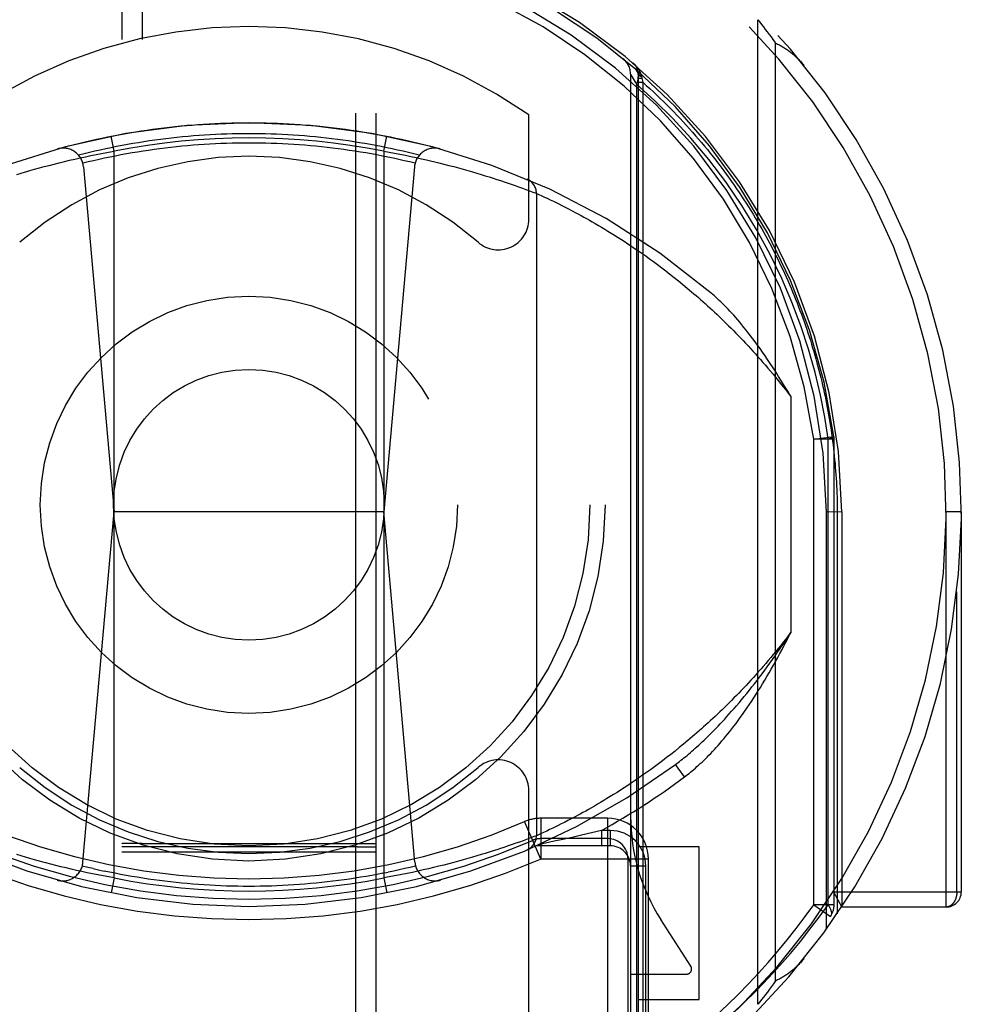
# Model space of a CAD drawing. Header units: inches. Extents: x 0 to 214, y 0 to 139.
# Tile 83 of 147: x 91.428 to 92.354, y 42.065 to 43.032. Entities that reach past the tile are written whole.
import ezdxf

# ---------------------------------------------------------------- set-up
doc = ezdxf.new("R2010")
doc.units = ezdxf.units.IN
doc.header["$LTSCALE"] = 11.786071
doc.header["$MEASUREMENT"] = 0
doc.linetypes.add('HIDDEN', pattern=[0.2, 0.1, -0.1])
doc.layers.add('MAIN_OR_RIGHT_DOOR_ASSEMBLY', color=7, linetype='CONTINUOUS')

msp = doc.modelspace()

# ---------------------------------------------------------------- linework, layer by layer
at = {"layer": 'MAIN_OR_RIGHT_DOOR_ASSEMBLY', "color": 8, "linetype": 'HIDDEN'}
for p, q in [((91.52873, 65.40634), (91.52873, 39.40458)), ((91.54873, 65.40644), (91.54873, 39.40458)), ((91.75873, 39.40458), (91.75873, 65.40644)), ((91.77873, 39.40458), (91.77873, 65.40634)), ((92.15373, 42.06484), (92.15373, 43.03232)), ((92.15377, 43.03225), (92.15384, 43.03218)), ((92.15384, 43.03218), (92.15404, 43.03193)), ((92.15404, 43.03193), (92.15572, 43.02981)), ((92.15572, 43.02981), (92.15749, 43.02755)), ((92.15749, 43.02755), (92.15929, 43.02524)), ((92.15929, 43.02524), (92.16115, 43.02282)), ((92.16115, 43.02282), (92.16294, 43.02049)), ((92.16294, 43.02049), (92.16495, 43.01783)), ((92.16495, 43.01783), (92.16673, 43.01545)), ((92.16673, 43.01545), (92.16866, 43.01285)), ((92.1713, 42.08792), (92.1713, 43.00924)), ((92.02873, 42.97868), (92.02873, 41.9756)), ((92.02905, 42.97814), (92.0301, 42.97642)), ((92.0301, 42.97642), (92.03194, 42.97333)), ((92.03623, 42.97852), (92.03623, 42.97845)), ((92.03623, 42.97852), (92.03623, 41.96233)), ((92.03924, 42.97735), (92.03939, 42.97662)), ((92.03939, 42.97662), (92.03966, 42.97474)), ((92.03194, 42.97333), (92.03458, 42.96881)), ((92.03458, 42.96888), (92.03458, 41.98287)), ((92.03623, 42.97474), (92.03966, 42.97474)), ((92.03623, 42.97089), (92.04062, 42.97089)), ((92.03966, 42.97474), (92.04062, 42.97089)), ((92.04062, 42.97089), (92.04062, 41.93741)), ((91.92873, 42.83617), (91.92873, 42.93899)), ((91.52123, 42.90314), (91.51832, 42.91786)), ((91.78623, 42.90314), (91.78913, 42.91786)), ((91.49302, 42.89764), (91.49828, 42.89874)), ((91.49828, 42.89874), (91.50356, 42.89981)), ((91.50356, 42.89981), (91.50886, 42.90085)), ((91.50886, 42.90085), (91.51416, 42.90186)), ((91.52123, 42.18902), (91.52123, 42.90314)), ((91.78623, 42.90314), (91.79153, 42.90218)), ((91.78623, 42.90314), (91.78623, 42.18902)), ((91.79153, 42.90218), (91.79683, 42.90119)), ((91.79683, 42.90119), (91.80212, 42.90016)), ((91.80212, 42.90016), (91.80741, 42.8991)), ((91.80741, 42.8991), (91.81268, 42.89801)), ((91.81268, 42.89801), (91.81792, 42.89689)), ((91.45254, 42.88794), (91.45738, 42.88921)), ((91.45738, 42.88921), (91.4623, 42.89047)), ((91.4623, 42.89047), (91.46728, 42.89172)), ((91.46728, 42.89172), (91.47233, 42.89295)), ((91.47233, 42.89295), (91.47744, 42.89416)), ((91.47744, 42.89416), (91.4826, 42.89534)), ((91.4826, 42.89534), (91.48779, 42.8965)), ((91.48779, 42.8965), (91.49302, 42.89764)), ((91.81792, 42.89689), (91.82313, 42.89573)), ((91.82313, 42.89573), (91.8283, 42.89456)), ((91.83512, 42.89295), (91.84017, 42.89172)), ((91.84017, 42.89172), (91.84516, 42.89047)), ((91.84516, 42.89047), (91.85007, 42.88921)), ((91.85007, 42.88921), (91.85491, 42.88794)), ((91.42558, 42.88027), (91.42979, 42.88153)), ((91.4356, 42.88324), (91.43857, 42.88409)), ((91.43857, 42.88409), (91.44313, 42.88538)), ((91.44313, 42.88538), (91.44779, 42.88666)), ((91.44779, 42.88666), (91.45254, 42.88794)), ((91.49107, 42.88788), (91.52123, 42.54858)), ((91.81639, 42.88788), (91.78623, 42.54858)), ((91.85491, 42.88794), (91.85966, 42.88666)), ((91.85966, 42.88666), (91.86432, 42.88538)), ((91.86432, 42.88538), (91.86888, 42.88409)), ((91.86888, 42.88409), (91.87333, 42.88281)), ((91.87333, 42.88281), (91.87766, 42.88153)), ((91.87766, 42.88153), (91.88187, 42.88027)), ((91.88187, 42.88027), (91.88596, 42.87902)), ((91.88596, 42.87902), (91.8899, 42.87779)), ((91.8899, 42.87779), (91.89371, 42.87658)), ((91.89371, 42.87658), (91.89738, 42.8754)), ((91.89738, 42.8754), (91.90089, 42.87425)), ((91.90089, 42.87425), (91.90534, 42.87277)), ((91.90534, 42.87277), (91.90746, 42.87206)), ((91.90746, 42.87206), (91.91147, 42.87068)), ((91.91147, 42.87068), (91.9152, 42.86939)), ((91.9152, 42.86939), (91.91863, 42.86818)), ((91.91863, 42.86818), (91.92249, 42.86679)), ((91.92249, 42.86679), (91.92587, 42.86556)), ((91.92587, 42.86556), (91.9293, 42.8643)), ((91.9293, 42.8643), (91.9328, 42.86299)), ((91.9328, 42.86299), (91.93599, 42.86178)), ((91.93599, 42.86178), (91.93614, 42.86172)), ((91.93614, 42.86172), (91.93622, 42.86169)), ((91.93623, 42.86169), (91.93627, 42.86167)), ((91.93623, 42.86169), (91.93623, 42.23047)), ((91.93627, 42.86167), (91.93873, 42.86056)), ((91.93873, 42.86056), (91.9416, 42.85924)), ((91.9416, 42.85924), (91.9443, 42.85799)), ((91.9443, 42.85799), (91.94684, 42.8568)), ((91.94684, 42.8568), (91.94972, 42.85543)), ((91.94972, 42.85543), (91.95293, 42.85388)), ((91.95293, 42.85388), (91.95555, 42.8526)), ((91.95555, 42.8526), (91.95835, 42.85122)), ((91.95835, 42.85122), (91.96133, 42.84973)), ((91.96133, 42.84973), (91.96448, 42.84813)), ((91.96448, 42.84813), (91.9678, 42.84642)), ((91.9678, 42.84642), (91.97129, 42.84459)), ((91.97129, 42.84459), (91.97495, 42.84266)), ((91.97495, 42.84266), (91.97747, 42.8413)), ((91.97747, 42.8413), (91.98007, 42.83989)), ((91.98007, 42.83989), (91.98274, 42.83842)), ((91.98274, 42.83842), (91.98547, 42.8369)), ((91.98547, 42.8369), (91.98828, 42.83532)), ((91.98828, 42.83532), (91.99115, 42.83368)), ((91.99115, 42.83368), (91.99409, 42.83199)), ((91.99409, 42.83199), (91.99709, 42.83024)), ((91.99709, 42.83024), (92.00016, 42.82842)), ((92.00016, 42.82842), (92.00329, 42.82655)), ((92.00329, 42.82655), (92.00648, 42.82461)), ((92.00648, 42.82461), (92.00974, 42.82261)), ((92.00974, 42.82261), (92.01305, 42.82055)), ((92.01305, 42.82055), (92.01643, 42.81841)), ((92.01643, 42.81841), (92.01986, 42.81621)), ((92.02512, 42.81278), (92.0287, 42.8104)), ((92.0287, 42.8104), (92.03234, 42.80796)), ((92.03234, 42.80796), (92.03603, 42.80543)), ((92.03603, 42.80543), (92.03977, 42.80283)), ((92.03977, 42.80283), (92.04357, 42.80015)), ((92.04357, 42.80015), (92.04743, 42.7974)), ((92.04743, 42.7974), (92.05133, 42.79456)), ((92.05133, 42.79456), (92.05529, 42.79163)), ((92.05529, 42.79163), (92.0593, 42.78862)), ((92.0593, 42.78862), (92.06336, 42.78553)), ((92.06336, 42.78553), (92.06747, 42.78234)), ((92.06747, 42.78234), (92.07163, 42.77906)), ((92.07163, 42.77906), (92.07583, 42.77569)), ((92.07583, 42.77569), (92.08009, 42.77222)), ((92.08009, 42.77222), (92.08439, 42.76865)), ((92.18623, 42.66197), (92.18623, 42.43019)), ((92.20873, 42.62025), (92.22855, 42.62291)), ((92.20873, 42.16267), (92.20873, 42.62029)), ((92.22873, 42.62025), (92.20873, 42.62025)), ((92.22287, 42.16268), (92.22287, 42.62034)), ((92.22873, 42.62025), (92.22855, 42.62291)), ((92.22873, 42.16267), (92.22873, 42.62025)), ((91.49063, 42.2044), (91.52123, 42.54858)), ((91.78623, 42.54858), (91.52123, 42.54858)), ((91.81682, 42.2044), (91.78623, 42.54858)), ((92.23623, 42.54858), (92.22123, 42.54855)), ((92.22123, 42.13877), (92.22123, 42.54855)), ((92.23623, 42.54858), (92.23183, 42.54855)), ((92.23183, 42.54855), (92.23183, 42.15387)), ((92.23623, 42.54858), (92.23623, 42.16039)), ((92.35373, 42.54858), (92.33873, 42.54858)), ((92.33873, 42.16039), (92.33873, 42.54858)), ((92.35373, 42.54858), (92.35373, 42.17539)), ((92.34933, 42.17539), (92.34933, 42.47028)), ((92.0895, 42.32783), (92.08516, 42.32416)), ((92.08087, 42.32059), (92.07663, 42.31712)), ((92.08516, 42.32416), (92.08087, 42.32059)), ((92.06828, 42.31045), (92.06417, 42.30726)), ((92.07243, 42.31374), (92.06828, 42.31045)), ((92.07663, 42.31712), (92.07243, 42.31374)), ((92.05214, 42.2982), (92.04823, 42.29535)), ((92.0561, 42.30113), (92.05214, 42.2982)), ((92.06011, 42.30415), (92.0561, 42.30113)), ((92.06417, 42.30726), (92.06011, 42.30415)), ((92.08171, 42.28832), (92.07273, 42.30033)), ((92.04057, 42.28989), (92.03682, 42.28727)), ((92.04438, 42.29258), (92.04057, 42.28989)), ((92.04823, 42.29535), (92.04438, 42.29258)), ((92.02588, 42.27988), (92.02234, 42.27756)), ((92.02947, 42.28227), (92.02588, 42.27988)), ((92.03311, 42.28473), (92.02947, 42.28227)), ((92.03682, 42.28727), (92.03311, 42.28473)), ((91.92873, 42.02231), (91.92873, 42.27499)), ((92.00878, 42.26896), (92.00554, 42.26697)), ((92.01208, 42.27101), (92.00878, 42.26896)), ((92.01544, 42.27312), (92.01208, 42.27101)), ((92.01886, 42.27531), (92.01544, 42.27312)), ((92.02234, 42.27756), (92.01886, 42.27531)), ((91.99319, 42.25965), (91.99026, 42.25797)), ((91.99618, 42.26139), (91.99319, 42.25965)), ((91.99924, 42.26319), (91.99618, 42.26139)), ((92.00236, 42.26505), (91.99924, 42.26319)), ((92.00554, 42.26697), (92.00236, 42.26505)), ((91.97665, 42.25042), (91.97413, 42.24907)), ((91.97923, 42.25182), (91.97665, 42.25042)), ((91.98189, 42.25327), (91.97923, 42.25182)), ((91.98461, 42.25478), (91.98189, 42.25327)), ((91.9874, 42.25635), (91.98461, 42.25478)), ((91.99026, 42.25797), (91.9874, 42.25635)), ((91.94041, 42.20762), (91.92448, 42.24431)), ((92.00623, 42.24762), (91.94041, 42.24762)), ((91.94041, 42.24762), (91.94041, 42.20762)), ((91.95765, 42.2406), (91.95488, 42.23923)), ((91.96061, 42.24207), (91.95765, 42.2406)), ((91.96373, 42.24365), (91.96061, 42.24207)), ((91.96703, 42.24534), (91.96373, 42.24365)), ((91.9705, 42.24715), (91.96703, 42.24534)), ((91.97413, 42.24907), (91.9705, 42.24715)), ((92.00623, 41.97408), (92.00623, 42.24762)), ((91.93622, 42.23047), (91.93315, 42.2293)), ((91.94029, 42.23232), (91.93759, 42.23109)), ((91.94324, 42.23368), (91.94029, 42.23232)), ((91.9463, 42.23511), (91.94324, 42.23368)), ((91.94913, 42.23645), (91.9463, 42.23511)), ((91.95229, 42.23797), (91.94913, 42.23645)), ((91.95488, 42.23923), (91.95229, 42.23797)), ((91.98036, 42.23096), (91.97119, 42.22887)), ((91.99024, 42.23326), (91.98036, 42.23096)), ((92.00016, 42.23562), (91.99024, 42.23326)), ((92.00873, 42.23562), (92.00016, 42.23562)), ((92.00016, 42.23562), (92.00016, 42.22062)), ((92.00873, 42.23562), (92.00873, 42.22062)), ((91.5306, 42.22271), (91.52941, 42.2227)), ((91.53458, 42.22274), (91.5306, 42.22271)), ((91.54873, 42.22277), (91.75873, 42.22277)), ((91.75873, 42.22277), (91.77158, 42.22275)), ((91.77158, 42.22275), (91.77605, 42.22272)), ((91.90849, 42.22045), (91.90425, 42.21902)), ((91.91243, 42.22181), (91.90849, 42.22045)), ((91.91609, 42.22308), (91.91243, 42.22181)), ((91.91944, 42.22427), (91.91609, 42.22308)), ((91.9232, 42.22563), (91.91944, 42.22427)), ((91.92649, 42.22683), (91.9232, 42.22563)), ((91.92981, 42.22805), (91.92649, 42.22683)), ((91.93315, 42.2293), (91.92981, 42.22805)), ((92.00873, 42.22062), (91.93623, 42.22062)), ((91.93924, 42.22194), (91.93916, 42.22192)), ((91.93918, 42.22192), (91.93917, 42.22192)), ((91.93952, 42.22199), (91.93935, 42.22196)), ((91.94042, 42.22218), (91.9402, 42.22214)), ((92.00623, 42.22762), (91.94041, 42.22762)), ((91.94113, 42.22233), (91.94082, 42.22226)), ((91.94148, 42.2224), (91.94113, 42.22233)), ((91.94209, 42.22253), (91.94148, 42.2224)), ((91.94307, 42.22274), (91.94209, 42.22253)), ((91.94526, 42.2232), (91.94307, 42.22274)), ((91.95365, 42.22499), (91.94526, 42.2232)), ((91.96222, 42.22686), (91.95365, 42.22499)), ((91.97119, 42.22887), (91.96222, 42.22686)), ((91.42979, 42.21063), (91.42558, 42.21189)), ((91.52873, 42.21455), (91.54873, 42.21455)), ((91.53458, 42.21964), (91.5306, 42.21967)), ((91.54698, 42.21961), (91.53458, 42.21964)), ((91.76047, 42.21961), (91.54698, 42.21961)), ((91.54873, 42.21455), (91.75873, 42.21455)), ((91.75873, 42.21455), (91.77873, 42.21455)), ((91.76047, 42.21961), (91.77287, 42.21964)), ((91.77287, 42.21964), (91.77685, 42.21967)), ((91.77685, 42.21967), (91.77804, 42.21968)), ((91.88187, 42.21189), (91.87766, 42.21063)), ((91.88596, 42.21314), (91.88187, 42.21189)), ((91.8899, 42.21437), (91.88596, 42.21314)), ((91.89371, 42.21558), (91.8899, 42.21437)), ((91.89738, 42.21676), (91.89371, 42.21558)), ((91.90089, 42.21791), (91.89738, 42.21676)), ((91.90425, 42.21902), (91.90089, 42.21791)), ((92.09623, 42.2195), (92.03623, 42.2195)), ((92.09623, 42.0695), (92.09623, 42.2195)), ((91.43413, 42.20935), (91.42979, 42.21063)), ((91.43857, 42.20807), (91.43413, 42.20935)), ((91.44313, 42.20678), (91.43857, 42.20807)), ((91.44779, 42.2055), (91.44313, 42.20678)), ((91.45254, 42.20422), (91.44779, 42.2055)), ((91.46395, 42.20127), (91.45901, 42.20252)), ((91.46896, 42.20003), (91.46395, 42.20127)), ((91.84516, 42.20169), (91.84017, 42.20044)), ((91.85007, 42.20295), (91.84516, 42.20169)), ((91.85491, 42.20422), (91.85007, 42.20295)), ((91.85966, 42.2055), (91.85491, 42.20422)), ((91.86432, 42.20678), (91.85966, 42.2055)), ((91.86888, 42.20807), (91.86432, 42.20678)), ((91.87333, 42.20935), (91.86888, 42.20807)), ((91.87766, 42.21063), (91.87333, 42.20935)), ((92.04623, 42.20762), (91.94034, 42.20762)), ((92.02623, 42.00029), (92.02623, 42.20762)), ((92.04623, 42.00027), (92.04623, 42.20762)), ((91.47403, 42.1988), (91.46896, 42.20003)), ((91.47915, 42.1976), (91.47403, 42.1988)), ((91.48432, 42.19643), (91.47915, 42.1976)), ((91.48953, 42.19527), (91.48432, 42.19643)), ((91.49477, 42.19415), (91.48953, 42.19527)), ((91.50004, 42.19306), (91.49477, 42.19415)), ((91.50533, 42.192), (91.50004, 42.19306)), ((91.51062, 42.19097), (91.50533, 42.192)), ((91.78521, 42.19356), (91.79061, 42.19464)), ((91.80389, 42.19235), (91.79859, 42.19131)), ((91.80917, 42.19342), (91.80389, 42.19235)), ((91.81443, 42.19452), (91.80917, 42.19342)), ((91.81966, 42.19566), (91.81443, 42.19452)), ((91.82485, 42.19682), (91.81966, 42.19566)), ((91.83001, 42.198), (91.82485, 42.19682)), ((91.83512, 42.19921), (91.83001, 42.198)), ((91.84017, 42.20044), (91.83512, 42.19921)), ((92.04373, 42.20062), (92.02873, 42.20062)), ((92.04373, 41.99507), (92.04373, 42.20062)), ((91.51592, 42.18997), (91.51062, 42.19097)), ((91.52123, 42.18902), (91.51592, 42.18997)), ((91.52123, 42.18902), (91.51832, 42.1743)), ((91.78623, 42.18902), (91.78913, 42.1743)), ((91.79859, 42.19131), (91.79329, 42.1903)), ((92.22814, 42.17539), (92.35373, 42.17539)), ((92.22814, 42.17539), (92.23623, 42.16039)), ((92.22873, 42.16267), (92.20873, 42.16267)), ((92.20873, 42.16267), (92.22505, 42.15112)), ((92.33873, 42.16039), (92.23623, 42.16039)), ((92.08793, 42.1022), (92.05848, 42.14811)), ((92.02873, 42.0945), (92.08373, 42.0945)), ((92.1713, 42.08792), (92.16911, 42.08492)), ((92.16313, 42.07693), (92.16127, 42.07449)), ((92.16523, 42.0797), (92.16313, 42.07693)), ((92.16708, 42.08219), (92.16523, 42.0797)), ((92.16911, 42.08492), (92.16708, 42.08219)), ((92.03623, 42.0695), (92.09623, 42.0695)), ((92.15567, 42.06729), (92.15399, 42.06518)), ((92.15748, 42.0696), (92.15567, 42.06729)), ((92.15934, 42.07199), (92.15748, 42.0696)), ((92.16127, 42.07449), (92.15934, 42.07199)), ((92.15378, 42.06491), (92.15374, 42.06486)), ((92.15384, 42.06499), (92.15378, 42.06491)), ((92.15399, 42.06518), (92.15384, 42.06499))]:
    msp.add_line(p, q, dxfattribs=at)
for points in [[(92.15373, 43.03232), (92.15375, 43.03228), (92.15377, 43.03225)], [(92.16866, 43.01285), (92.17075, 43.01), (92.1713, 43.00924)], [(92.1713, 43.00924), (92.17224, 43.00882), (92.17317, 43.00839), (92.1741, 43.00794), (92.17501, 43.00747), (92.17592, 43.00699), (92.17683, 43.0065), (92.17772, 43.006), (92.17861, 43.00548), (92.17949, 43.00494), (92.18036, 43.0044), (92.18123, 43.00384), (92.18209, 43.00326), (92.18294, 43.00267), (92.18379, 43.00207), (92.18463, 43.00145), (92.18546, 43.00082), (92.18629, 43.00018), (92.18711, 42.99953), (92.18792, 42.99886), (92.18872, 42.99817), (92.18952, 42.99748), (92.1903, 42.99677), (92.19109, 42.99605), (92.19186, 42.99532), (92.19262, 42.99458), (92.19338, 42.99382), (92.19413, 42.99306), (92.19487, 42.99228), (92.1956, 42.99149), (92.19632, 42.99069), (92.19703, 42.98988), (92.19773, 42.98906), (92.19842, 42.98823), (92.19911, 42.98739)], [(92.03094, 42.98995), (92.03113, 42.98978), (92.03132, 42.98961), (92.03152, 42.98944), (92.03171, 42.98927), (92.03189, 42.9891), (92.03208, 42.98892), (92.03226, 42.98875), (92.03245, 42.98857), (92.03263, 42.98839), (92.03281, 42.98821), (92.03299, 42.98803), (92.03316, 42.98784), (92.03334, 42.98765), (92.03351, 42.98747), (92.03368, 42.98728), (92.03385, 42.98709), (92.03402, 42.98689), (92.03419, 42.9867), (92.03435, 42.98651), (92.03451, 42.98631), (92.03467, 42.98611), (92.03483, 42.98591), (92.03499, 42.98571), (92.03514, 42.98551), (92.0353, 42.9853), (92.03545, 42.9851), (92.0356, 42.98489), (92.03575, 42.98468), (92.03589, 42.98447), (92.03603, 42.98426), (92.03617, 42.98405), (92.03631, 42.98383), (92.03645, 42.98362), (92.03659, 42.9834), (92.03672, 42.98318), (92.03685, 42.98296), (92.03698, 42.98274), (92.0371, 42.98252), (92.03723, 42.9823), (92.03735, 42.98207), (92.03747, 42.98185), (92.03759, 42.98162), (92.0377, 42.98139), (92.03781, 42.98116), (92.03792, 42.98093), (92.03803, 42.9807), (92.03813, 42.98047), (92.03823, 42.98024), (92.03833, 42.98), (92.03843, 42.97977), (92.03852, 42.97953), (92.03862, 42.97929), (92.0387, 42.97905), (92.03879, 42.97881), (92.03887, 42.97857), (92.03895, 42.97833), (92.03903, 42.97809), (92.0391, 42.97784), (92.03917, 42.9776), (92.03924, 42.97735)], [(92.02873, 42.97868), (92.0288, 42.97856), (92.02905, 42.97814)], [(92.03458, 42.96881), (92.03546, 42.97112), (92.03605, 42.97339), (92.03635, 42.97558), (92.03636, 42.97764), (92.03608, 42.97954), (92.03551, 42.98124), (92.03465, 42.98271), (92.03354, 42.98392)], [(92.03615, 42.98001), (92.03616, 42.97992), (92.03618, 42.97982), (92.03621, 42.97973), (92.03624, 42.97963), (92.03628, 42.97953), (92.03632, 42.97944), (92.03638, 42.97935), (92.03643, 42.97925), (92.0365, 42.97916), (92.03657, 42.97906), (92.03665, 42.97897), (92.03673, 42.97888), (92.03682, 42.97879), (92.03691, 42.9787), (92.03702, 42.97861), (92.03712, 42.97852), (92.03724, 42.97843), (92.03736, 42.97834), (92.03748, 42.97825), (92.03761, 42.97817), (92.03775, 42.97808), (92.0379, 42.97799), (92.03804, 42.97791), (92.0382, 42.97783), (92.03836, 42.97775), (92.03853, 42.97766), (92.0387, 42.97758), (92.03887, 42.97751), (92.03906, 42.97743), (92.03924, 42.97735)], [(92.03624, 42.97839), (92.03625, 42.97832), (92.03628, 42.97826), (92.03631, 42.9782), (92.03634, 42.97813), (92.03638, 42.97807), (92.03643, 42.97801), (92.03648, 42.97794), (92.03654, 42.97788), (92.03661, 42.97782), (92.03668, 42.97776), (92.03676, 42.9777), (92.03685, 42.97763), (92.03694, 42.97757), (92.03704, 42.97751), (92.03714, 42.97745), (92.03725, 42.97739), (92.03737, 42.97733), (92.03749, 42.97727), (92.03761, 42.97722), (92.03775, 42.97716), (92.03789, 42.9771), (92.03803, 42.97704), (92.03818, 42.97699), (92.03834, 42.97693), (92.0385, 42.97688), (92.03867, 42.97682), (92.03884, 42.97677), (92.03902, 42.97672), (92.0392, 42.97667), (92.03939, 42.97662)], [(92.16591, 42.8016), (92.15257, 42.82605), (92.13805, 42.84976), (92.12226, 42.87284), (92.10554, 42.89493), (92.08804, 42.91575), (92.07017, 42.93514), (92.0524, 42.95282), (92.03458, 42.96888)], [(92.04062, 42.97089), (92.04416, 42.96773), (92.04766, 42.96455), (92.05112, 42.96136), (92.05454, 42.95814), (92.05793, 42.95491), (92.06128, 42.95166), (92.06459, 42.94839), (92.06786, 42.94511), (92.07109, 42.94181), (92.07429, 42.9385), (92.07745, 42.93517), (92.08057, 42.93183), (92.08366, 42.92847), (92.08671, 42.9251), (92.08972, 42.92172), (92.09269, 42.91832), (92.09563, 42.91491), (92.09853, 42.91149), (92.1014, 42.90806), (92.10423, 42.90462), (92.10702, 42.90117), (92.10977, 42.8977), (92.11249, 42.89423), (92.11518, 42.89075), (92.11783, 42.88726), (92.12044, 42.88375), (92.12302, 42.88024), (92.12556, 42.87673), (92.12807, 42.8732), (92.13054, 42.86967), (92.13298, 42.86612), (92.13538, 42.86258), (92.13775, 42.85902), (92.14009, 42.85546), (92.14239, 42.85189), (92.14466, 42.84832), (92.14689, 42.84474), (92.14909, 42.84115), (92.15126, 42.83756), (92.15339, 42.83396), (92.1555, 42.83036), (92.15757, 42.82676), (92.1596, 42.82315), (92.16161, 42.81953), (92.16358, 42.81592), (92.16552, 42.8123), (92.16743, 42.80867), (92.16931, 42.80504), (92.17115, 42.80141), (92.17297, 42.79777), (92.17475, 42.79414), (92.1765, 42.7905), (92.17823, 42.78685), (92.17992, 42.78321), (92.18158, 42.77956), (92.18321, 42.77591), (92.18482, 42.77226), (92.18639, 42.7686), (92.18793, 42.76495), (92.18945, 42.76129), (92.19093, 42.75763), (92.19239, 42.75397), (92.19381, 42.75031), (92.19521, 42.74665), (92.19658, 42.74298), (92.19792, 42.73932), (92.19924, 42.73565), (92.20052, 42.73199), (92.20178, 42.72832), (92.20301, 42.72465), (92.20421, 42.72098), (92.20538, 42.71732), (92.20653, 42.71365), (92.20765, 42.70998), (92.20875, 42.70631), (92.20981, 42.70264), (92.21085, 42.69898), (92.21186, 42.69531), (92.21285, 42.69164), (92.21381, 42.68797), (92.21475, 42.6843), (92.21565, 42.68064), (92.21654, 42.67697), (92.21739, 42.6733), (92.21822, 42.66963), (92.21903, 42.66596), (92.21981, 42.6623), (92.22056, 42.65863), (92.22129, 42.65496), (92.222, 42.6513), (92.22268, 42.64763), (92.22333, 42.64396), (92.22396, 42.64029), (92.22457, 42.63663), (92.22515, 42.63296), (92.2257, 42.62929), (92.22623, 42.62563), (92.22674, 42.62196), (92.22722, 42.6183), (92.22768, 42.61463), (92.22812, 42.61096), (92.22853, 42.6073), (92.22891, 42.60363), (92.22927, 42.59996), (92.22961, 42.5963), (92.22992, 42.59263), (92.23021, 42.58896), (92.23048, 42.58529), (92.23072, 42.58162), (92.23094, 42.57795), (92.23114, 42.57429), (92.23131, 42.57062), (92.23145, 42.56694), (92.23158, 42.56327), (92.23168, 42.55959), (92.23175, 42.55591), (92.2318, 42.55223), (92.23183, 42.54855)], [(91.46577, 42.90538), (91.47117, 42.90686), (91.47658, 42.90829), (91.482, 42.90969), (91.48743, 42.91104), (91.49287, 42.91235), (91.49832, 42.91361), (91.50379, 42.91483), (91.50926, 42.91601), (91.51474, 42.91714), (91.52023, 42.91823), (91.52573, 42.91928), (91.53123, 42.92028), (91.53675, 42.92124), (91.54227, 42.92215), (91.5478, 42.92302), (91.55333, 42.92384), (91.55887, 42.92462), (91.56442, 42.92536), (91.56998, 42.92605), (91.57554, 42.9267), (91.5811, 42.9273), (91.58667, 42.92786), (91.59224, 42.92837), (91.59782, 42.92884), (91.6034, 42.92927), (91.60898, 42.92965), (91.61457, 42.92998), (91.62016, 42.93027), (91.62575, 42.93052), (91.63134, 42.93072), (91.63694, 42.93088), (91.64253, 42.93099), (91.64813, 42.93106), (91.65372, 42.93108), (91.65932, 42.93106), (91.66492, 42.93099), (91.67051, 42.93088), (91.67611, 42.93072), (91.6817, 42.93052), (91.68729, 42.93027), (91.69288, 42.92998), (91.69847, 42.92965), (91.70405, 42.92927), (91.70963, 42.92884), (91.71521, 42.92837), (91.72078, 42.92786), (91.72635, 42.9273), (91.73191, 42.9267), (91.73747, 42.92605), (91.74303, 42.92536), (91.74858, 42.92462), (91.75412, 42.92384), (91.75965, 42.92302), (91.76518, 42.92215), (91.7707, 42.92124), (91.77622, 42.92028), (91.78172, 42.91928), (91.78722, 42.91823), (91.79271, 42.91714), (91.79819, 42.91601), (91.80366, 42.91483), (91.80913, 42.91361), (91.81458, 42.91235), (91.82002, 42.91104), (91.82545, 42.90969), (91.83087, 42.90829), (91.83628, 42.90686), (91.84168, 42.90538)], [(91.82109, 42.89909), (91.81579, 42.90043), (91.81047, 42.90173), (91.80515, 42.90298), (91.79982, 42.90419), (91.79448, 42.90536), (91.78914, 42.90648), (91.78378, 42.90756), (91.77842, 42.9086), (91.77305, 42.90959), (91.76767, 42.91054), (91.76229, 42.91145), (91.7569, 42.91231), (91.7515, 42.91312), (91.7461, 42.9139), (91.74069, 42.91463), (91.73528, 42.91531), (91.72987, 42.91595), (91.72445, 42.91655), (91.71902, 42.9171), (91.71359, 42.91761), (91.70816, 42.91807), (91.70273, 42.91849), (91.69729, 42.91887), (91.69185, 42.9192), (91.68641, 42.91949), (91.68096, 42.91973), (91.67552, 42.91993), (91.67007, 42.92009), (91.66462, 42.9202), (91.65917, 42.92027), (91.65372, 42.92029), (91.64828, 42.92027), (91.64283, 42.9202), (91.63738, 42.92009), (91.63193, 42.91993), (91.62649, 42.91973), (91.62104, 42.91949), (91.6156, 42.9192), (91.61016, 42.91887), (91.60472, 42.91849), (91.59929, 42.91807), (91.59386, 42.91761), (91.58843, 42.9171), (91.583, 42.91655), (91.57758, 42.91595), (91.57217, 42.91531), (91.56676, 42.91463), (91.56135, 42.9139), (91.55595, 42.91312), (91.55055, 42.91231), (91.54516, 42.91145), (91.53978, 42.91054), (91.5344, 42.90959), (91.52903, 42.9086), (91.52367, 42.90756), (91.51831, 42.90648), (91.51297, 42.90536), (91.50763, 42.90419), (91.5023, 42.90298), (91.49698, 42.90173), (91.49166, 42.90043), (91.48636, 42.89909)], [(91.4904, 42.89153), (91.49574, 42.89283), (91.50109, 42.89408), (91.50645, 42.8953), (91.51183, 42.89647), (91.51721, 42.89759), (91.5226, 42.89867), (91.528, 42.89971), (91.5334, 42.90071), (91.53882, 42.90166), (91.54424, 42.90256), (91.54967, 42.90343), (91.55511, 42.90425), (91.56055, 42.90502), (91.566, 42.90575), (91.57146, 42.90644), (91.57692, 42.90708), (91.58238, 42.90768), (91.58785, 42.90824), (91.59333, 42.90875), (91.5988, 42.90921), (91.60429, 42.90964), (91.60977, 42.91001), (91.61526, 42.91035), (91.62075, 42.91064), (91.62624, 42.91088), (91.63174, 42.91108), (91.63723, 42.91124), (91.64273, 42.91135), (91.64823, 42.91141), (91.65373, 42.91144)], [(91.65373, 42.91144), (91.65922, 42.91141), (91.66472, 42.91135), (91.67022, 42.91124), (91.67571, 42.91108), (91.68121, 42.91088), (91.6867, 42.91064), (91.69219, 42.91035), (91.69768, 42.91001), (91.70316, 42.90964), (91.70865, 42.90921), (91.71412, 42.90875), (91.7196, 42.90824), (91.72507, 42.90768), (91.73053, 42.90708), (91.73599, 42.90644), (91.74145, 42.90575), (91.7469, 42.90502), (91.75234, 42.90425), (91.75778, 42.90343), (91.76321, 42.90256), (91.76863, 42.90166), (91.77405, 42.90071), (91.77945, 42.89971), (91.78485, 42.89867), (91.79024, 42.89759), (91.79562, 42.89647), (91.801, 42.8953), (91.80636, 42.89408), (91.81171, 42.89283), (91.81705, 42.89153)], [(91.51416, 42.90186), (91.51946, 42.90283), (91.52123, 42.90314)], [(91.8283, 42.89456), (91.83342, 42.89336), (91.83512, 42.89295)], [(91.42979, 42.88153), (91.43413, 42.88281), (91.4356, 42.88324)], [(92.01986, 42.81621), (92.02335, 42.81394), (92.02512, 42.81278)], [(92.22287, 42.62034), (92.2196, 42.64172), (92.2153, 42.66353), (92.21003, 42.68579), (92.20366, 42.70843), (92.19611, 42.73147), (92.18733, 42.75475), (92.17726, 42.77811), (92.16591, 42.8016)], [(92.08439, 42.76865), (92.08874, 42.76498), (92.09093, 42.7631), (92.09313, 42.7612), (92.09534, 42.75927), (92.09757, 42.75731), (92.0998, 42.75533), (92.10205, 42.75332), (92.10431, 42.75128), (92.10657, 42.74921), (92.10885, 42.74711), (92.11114, 42.74499), (92.11344, 42.74283), (92.11575, 42.74064), (92.11806, 42.73842), (92.12039, 42.73617), (92.12273, 42.73389), (92.12508, 42.73158), (92.12743, 42.72923), (92.1298, 42.72685), (92.13217, 42.72444), (92.13455, 42.722), (92.13695, 42.71952), (92.13935, 42.717), (92.14175, 42.71445), (92.14417, 42.71187), (92.1466, 42.70925), (92.14903, 42.70659), (92.15147, 42.70389), (92.15391, 42.70116), (92.15636, 42.69839), (92.15882, 42.69558), (92.16129, 42.69273), (92.16376, 42.68984), (92.16624, 42.68691), (92.16872, 42.68394), (92.17121, 42.68093), (92.1737, 42.67788), (92.1762, 42.67478), (92.1787, 42.67165), (92.18121, 42.66847), (92.18371, 42.66524), (92.18623, 42.66197)], [(92.18623, 42.66197), (92.18311, 42.66724), (92.18008, 42.67228), (92.17712, 42.67711), (92.17424, 42.68174), (92.17144, 42.68615), (92.16871, 42.69039), (92.16604, 42.69445), (92.16343, 42.69836), (92.16088, 42.7021), (92.15839, 42.7057), (92.15594, 42.70916), (92.15354, 42.7125), (92.1512, 42.7157), (92.1489, 42.71879), (92.14664, 42.72175), (92.14443, 42.72461), (92.14226, 42.72736), (92.14013, 42.73001), (92.13804, 42.73256), (92.13599, 42.73502), (92.13398, 42.73738), (92.13201, 42.73965), (92.13008, 42.74183), (92.12819, 42.74393), (92.12632, 42.74595), (92.12449, 42.7479), (92.1227, 42.74978), (92.12094, 42.75158), (92.11922, 42.7533), (92.11753, 42.75496), (92.11587, 42.75655), (92.11425, 42.75808), (92.11266, 42.75954), (92.1111, 42.76095), (92.10957, 42.7623), (92.10807, 42.76359)], [(92.22855, 42.62291), (92.22842, 42.62254), (92.22795, 42.62213), (92.22714, 42.62169), (92.22601, 42.62122), (92.22458, 42.62074), (92.22287, 42.62025)], [(92.18623, 42.43019), (92.18374, 42.42695), (92.18126, 42.42376), (92.17878, 42.42062), (92.17631, 42.41751), (92.17384, 42.41445), (92.17137, 42.41142), (92.16891, 42.40844), (92.16645, 42.4055), (92.164, 42.4026), (92.16155, 42.39973), (92.15911, 42.39691), (92.15667, 42.39412), (92.15424, 42.39137), (92.15182, 42.38866), (92.1494, 42.38599), (92.14699, 42.38335), (92.14459, 42.38074), (92.14219, 42.37817), (92.13981, 42.37564), (92.13742, 42.37314), (92.13505, 42.37068), (92.13269, 42.36824), (92.13033, 42.36584), (92.12798, 42.36348), (92.12564, 42.36114), (92.12331, 42.35884), (92.12099, 42.35657), (92.11868, 42.35433), (92.11637, 42.35212), (92.11408, 42.34994), (92.1118, 42.34779), (92.10952, 42.34567), (92.10725, 42.34357), (92.105, 42.34151), (92.10275, 42.33948), (92.10052, 42.33747), (92.09829, 42.33549), (92.09608, 42.33353), (92.09387, 42.33161), (92.09168, 42.32971), (92.0895, 42.32783)], [(92.14557, 42.3736), (92.14804, 42.3767), (92.15052, 42.37986), (92.15301, 42.38307), (92.1555, 42.38634), (92.15801, 42.38966), (92.16053, 42.39304), (92.16306, 42.39649), (92.1656, 42.39999), (92.16815, 42.40354), (92.1707, 42.40716), (92.17327, 42.41084), (92.17584, 42.41459), (92.17843, 42.41839), (92.18102, 42.42226), (92.18362, 42.42619), (92.18623, 42.43019)], [(92.15204, 42.36947), (92.15418, 42.37285), (92.15631, 42.37628), (92.15845, 42.37976), (92.16058, 42.3833), (92.16271, 42.3869), (92.16484, 42.39054), (92.16698, 42.39425), (92.16911, 42.39801), (92.17124, 42.40183), (92.17338, 42.4057), (92.17551, 42.40963), (92.17765, 42.41362), (92.17979, 42.41768), (92.18193, 42.42179), (92.18408, 42.42596), (92.18623, 42.43019)], [(92.07273, 42.30033), (92.07407, 42.30134), (92.07544, 42.30239), (92.07683, 42.30347), (92.07825, 42.30458), (92.07969, 42.30573), (92.08116, 42.30692), (92.08266, 42.30814), (92.08418, 42.30941), (92.08574, 42.31072), (92.08732, 42.31206), (92.08892, 42.31345), (92.09056, 42.31489), (92.09223, 42.31637), (92.09393, 42.3179), (92.09566, 42.31947), (92.09741, 42.3211), (92.09921, 42.32278), (92.10103, 42.32451), (92.10289, 42.32629), (92.10478, 42.32813), (92.1067, 42.33003), (92.10867, 42.33199), (92.11066, 42.33402), (92.1127, 42.3361), (92.11477, 42.33826), (92.11688, 42.34048), (92.11903, 42.34278), (92.12122, 42.34515), (92.12346, 42.34759), (92.12573, 42.35012), (92.12805, 42.35273), (92.13042, 42.35543), (92.13283, 42.35822), (92.13528, 42.3611), (92.13779, 42.36408), (92.14034, 42.36716), (92.14294, 42.37033), (92.14557, 42.3736)], [(92.08171, 42.28832), (92.08318, 42.28943), (92.08467, 42.29058), (92.08617, 42.29177), (92.0877, 42.293), (92.08924, 42.29428), (92.09081, 42.2956), (92.09239, 42.29696), (92.09399, 42.29837), (92.09561, 42.29982), (92.09726, 42.30133), (92.09892, 42.30288), (92.10059, 42.30448), (92.10229, 42.30614), (92.10401, 42.30784), (92.10575, 42.30961), (92.10751, 42.31142), (92.10929, 42.3133), (92.11109, 42.31523), (92.11291, 42.31722), (92.11475, 42.31928), (92.11662, 42.3214), (92.1185, 42.32359), (92.12041, 42.32584), (92.12234, 42.32816), (92.1243, 42.33056), (92.12627, 42.33303), (92.12828, 42.33558), (92.1303, 42.33821), (92.13235, 42.34092), (92.13443, 42.34371), (92.13654, 42.34659), (92.13867, 42.34957), (92.14083, 42.35264), (92.14302, 42.3558), (92.14524, 42.35907), (92.14748, 42.36244), (92.14975, 42.36591), (92.15204, 42.36947)], [(91.93759, 42.23109), (91.93624, 42.23048), (91.93623, 42.23047)], [(91.52941, 42.2227), (91.52903, 42.22269), (91.5288, 42.22268), (91.52873, 42.22267)], [(91.54873, 42.22277), (91.54698, 42.22277), (91.53458, 42.22274)], [(91.77605, 42.22272), (91.77752, 42.2227), (91.77804, 42.2227), (91.77842, 42.22269), (91.77865, 42.22268), (91.77873, 42.22267)], [(91.93935, 42.22196), (91.93932, 42.22195), (91.93929, 42.22195), (91.93926, 42.22194), (91.93924, 42.22194)], [(91.93992, 42.22208), (91.9397, 42.22203), (91.93964, 42.22202), (91.93958, 42.22201), (91.93952, 42.22199)], [(91.9402, 42.22214), (91.94001, 42.2221), (91.93992, 42.22208)], [(91.94082, 42.22226), (91.94054, 42.22221), (91.94042, 42.22218)], [(91.5306, 42.21967), (91.52941, 42.21968), (91.52903, 42.21969), (91.5288, 42.2197), (91.52873, 42.21971)], [(91.77804, 42.21968), (91.77842, 42.21969), (91.77865, 42.2197), (91.77873, 42.21971)], [(91.45901, 42.20252), (91.45414, 42.20379), (91.45254, 42.20422)], [(91.50068, 42.19817), (91.49531, 42.19943), (91.48996, 42.20074)], [(91.50068, 42.19817), (91.50606, 42.19695), (91.51144, 42.19578)], [(91.65373, 42.18072), (91.64821, 42.18075), (91.6427, 42.18081), (91.63719, 42.18093), (91.63168, 42.18108), (91.62617, 42.18128), (91.62066, 42.18153), (91.61515, 42.18182), (91.60965, 42.18215), (91.60415, 42.18253), (91.59866, 42.18296), (91.59316, 42.18343), (91.58767, 42.18394), (91.58219, 42.1845), (91.57671, 42.1851), (91.57123, 42.18575), (91.56576, 42.18644), (91.5603, 42.18717), (91.55484, 42.18795), (91.54939, 42.18878), (91.54395, 42.18964), (91.53851, 42.19056), (91.53308, 42.19151), (91.52766, 42.19251), (91.52224, 42.19356), (91.51684, 42.19464), (91.51144, 42.19578)], [(91.78521, 42.19356), (91.77979, 42.19251), (91.77437, 42.19151), (91.76894, 42.19056), (91.7635, 42.18964), (91.75806, 42.18878), (91.75261, 42.18795), (91.74715, 42.18717), (91.74169, 42.18644), (91.73622, 42.18575), (91.73074, 42.1851), (91.72526, 42.1845), (91.71978, 42.18394), (91.71429, 42.18343), (91.7088, 42.18296), (91.7033, 42.18253), (91.6978, 42.18215), (91.6923, 42.18182), (91.68679, 42.18153), (91.68128, 42.18128), (91.67577, 42.18108), (91.67026, 42.18093), (91.66475, 42.18081), (91.65924, 42.18075), (91.65373, 42.18072)], [(91.81749, 42.20074), (91.81214, 42.19943), (91.80677, 42.19817), (91.80139, 42.19695), (91.79601, 42.19578), (91.79061, 42.19464)], [(91.79329, 42.1903), (91.78799, 42.18933), (91.78623, 42.18902)], [(92.34933, 42.17539), (92.34933, 42.17507), (92.34932, 42.17475), (92.34931, 42.17443), (92.34929, 42.17411), (92.34927, 42.1738), (92.34925, 42.17348), (92.34921, 42.17317), (92.34918, 42.17285), (92.34914, 42.17254), (92.34909, 42.17223), (92.34904, 42.17192), (92.34899, 42.17161), (92.34893, 42.1713), (92.34887, 42.17099), (92.3488, 42.17069), (92.34873, 42.17039), (92.34865, 42.17009), (92.34857, 42.16979), (92.34848, 42.1695), (92.34839, 42.16921), (92.3483, 42.16892), (92.3482, 42.16863), (92.34809, 42.16835), (92.34798, 42.16807), (92.34787, 42.1678), (92.34776, 42.16752), (92.34764, 42.16725), (92.34751, 42.16699), (92.34738, 42.16673), (92.34725, 42.16647), (92.34712, 42.16621), (92.34698, 42.16596), (92.34683, 42.16572), (92.34669, 42.16548), (92.34654, 42.16524), (92.34638, 42.16501), (92.34623, 42.16478), (92.34606, 42.16456), (92.3459, 42.16434), (92.34573, 42.16413), (92.34556, 42.16392), (92.34539, 42.16372), (92.34521, 42.16352), (92.34503, 42.16333), (92.34485, 42.16314), (92.34466, 42.16296), (92.34448, 42.16278), (92.34429, 42.16261), (92.34409, 42.16245), (92.3439, 42.16229), (92.3437, 42.16214), (92.3435, 42.16199), (92.3433, 42.16185), (92.34309, 42.16172), (92.34289, 42.16159), (92.34268, 42.16147), (92.34247, 42.16135), (92.34226, 42.16124), (92.34205, 42.16114), (92.34183, 42.16104), (92.34162, 42.16095), (92.3414, 42.16087), (92.34118, 42.16079), (92.34096, 42.16072), (92.34074, 42.16066), (92.34052, 42.1606), (92.3403, 42.16055), (92.34007, 42.16051), (92.33985, 42.16047), (92.33962, 42.16044), (92.3394, 42.16042), (92.33918, 42.1604), (92.33895, 42.16039), (92.33873, 42.16039)], [(92.13994, 42.06614), (92.15245, 42.07856), (92.16426, 42.09083), (92.17531, 42.10291), (92.18573, 42.11487), (92.19558, 42.12671), (92.20498, 42.13855), (92.21409, 42.15056), (92.22287, 42.16268)], [(92.22287, 42.16267), (92.22426, 42.16042), (92.22529, 42.15824), (92.22588, 42.15617), (92.22604, 42.15426), (92.22577, 42.15257), (92.22505, 42.15112)], [(92.19911, 42.10977), (92.19842, 42.10893), (92.19773, 42.1081), (92.19703, 42.10728), (92.19632, 42.10647), (92.19559, 42.10567), (92.19486, 42.10488), (92.19413, 42.1041), (92.19338, 42.10334), (92.19262, 42.10258), (92.19186, 42.10184), (92.19108, 42.1011), (92.1903, 42.10039), (92.18951, 42.09968), (92.18872, 42.09898), (92.18792, 42.0983), (92.1871, 42.09763), (92.18629, 42.09698), (92.18546, 42.09633), (92.18463, 42.0957), (92.18379, 42.09509), (92.18294, 42.09449), (92.18209, 42.0939), (92.18123, 42.09332), (92.18036, 42.09276), (92.17949, 42.09221), (92.17861, 42.09168), (92.17772, 42.09116), (92.17682, 42.09066), (92.17592, 42.09016), (92.17501, 42.08969), (92.1741, 42.08922), (92.17317, 42.08877), (92.17224, 42.08834), (92.1713, 42.08792)], [(92.03458, 41.98287), (92.06013, 41.99992), (92.0862, 42.01949), (92.1128, 42.04156), (92.13994, 42.06614)]]:
    msp.add_lwpolyline(points, dxfattribs=at)
for radius in [0.35, 0.335, 0.205, 0.133]:
    msp.add_circle((91.65373, 42.55558), radius, dxfattribs=at)
for centre, radius, start, end in [((91.65373, 42.54858), 0.7, 305.51263, 234.48737), ((91.65373, 42.54858), 0.685, 305.51263, 234.48737), ((91.65373, 42.54607), 0.58251, 0.24643, 179.75357), ((91.65373, 42.54558), 0.58, 7.66218, 172.33782), ((91.65373, 42.54607), 0.56751, 0.24967, 179.75033), ((91.65373, 42.54558), 0.56, 7.66617, 172.3273), ((91.65373, 42.54558), 0.48, 55.04613, 124.95387), ((92.00873, 42.97868), 0.02, 0, 50.65944), ((92.02123, 42.97852), 0.015, 0, 49.64129), ((91.65373, 42.23108), 0.7, 49.52902, 130.47098), ((91.65373, 42.23108), 0.685, 78.84694, 101.15306), ((91.65373, 42.55558), 0.3425, 48.87392, 131.12608), ((91.47114, 42.88611), 0.02, 5.07961, 105.57516), ((91.83631, 42.88611), 0.02, 74.42484, 174.92039), ((91.92123, 42.86169), 0.015, 0, 67.0137), ((91.89873, 42.83617), 0.03, 228.87392, 360), ((92.20873, 42.62025), 0.02, 0, 7.66218), ((91.65373, 42.86108), 0.7, 233.23192, 306.76808), ((91.89873, 42.27499), 0.03, 0, 131.12608), ((91.65373, 42.55558), 0.3425, 228.87392, 311.12608), ((91.65373, 42.86108), 0.715, 298.98171, 306.76808), ((92.21673, 42.24962), 0.188, 180, 212.67924), ((91.65373, 42.86808), 0.68, 246.53622, 293.46404), ((91.94041, 42.20762), 0.04, 90, 113.46273), ((92.00623, 42.20762), 0.04, 0, 90), ((91.92123, 42.23047), 0.015, 292.9863, 360), ((92.00873, 42.20062), 0.035, 0, 90), ((91.65373, 42.86808), 0.7, 246.53604, 293.46396), ((91.94041, 42.20762), 0.02, 90, 113.46396), ((92.00623, 42.20762), 0.02, 0, 90), ((92.00873, 42.20062), 0.02, 0, 90), ((91.65373, 42.86808), 0.72, 246.53233, 293.45914), ((91.47071, 42.20617), 0.02, 254.3869, 354.92039), ((91.83674, 42.20617), 0.02, 185.07961, 285.6131), ((91.65373, 42.86108), 0.685, 258.84694, 281.15306), ((92.33873, 42.17539), 0.015, 270, 360), ((91.65373, 42.55558), 0.68, 305.25292, 324.70386), ((92.20873, 42.16267), 0.02, 324.70386, 360), ((91.65373, 42.55558), 0.7, 215.29614, 324.70386), ((92.08373, 42.0995), 0.005, 270, 32.67924)]:
    msp.add_arc(centre, radius, start, end, dxfattribs=at)

doc.saveas('drawing.dxf')
